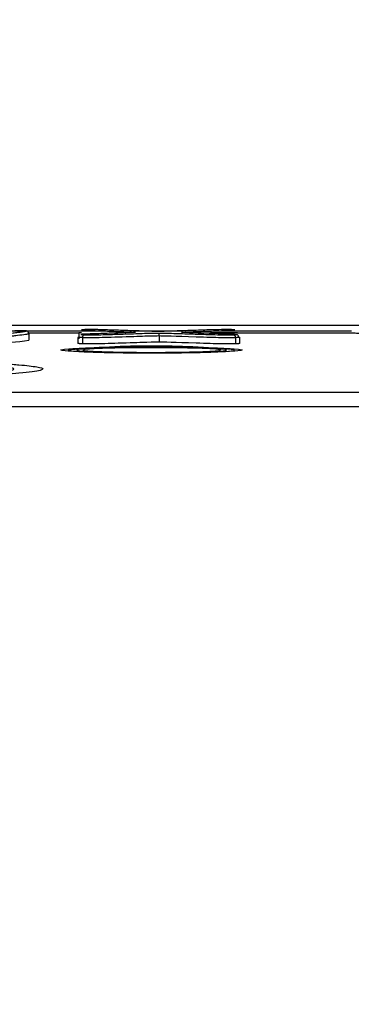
# Model space of a CAD drawing. Header units: millimetres. Extents: x 13 to 546, y 13 to 419.
# Tile 33 of 48: x 439.02 to 443.63, y 274.82 to 288.52. Entities that reach past the tile are written whole.
import ezdxf

# ---------------------------------------------------------------- set-up
doc = ezdxf.new("R2010")
doc.units = ezdxf.units.MM
doc.header["$LTSCALE"] = 2
doc.linetypes.add('SLD-Solid', pattern=[0])
doc.layers.add('DIMENSIONS', color=140, linetype='SLD-Solid', lineweight=25)
doc.styles.add('SLDTEXTSTYLE0', font='VERDANA.TTF')
doc.dimstyles.new('SLDDIMSTYLE3', dxfattribs={"dimtxt": 4.316016, "dimasz": 6.604, "dimexe": 0, "dimexo": 0.0625, "dimgap": 1.079004, "dimtad": 0, "dimtih": 1, "dimtoh": 1, "dimrnd": 1e-09, "dimzin": 12, "dimdsep": 46, "dimtxsty": 'SLDTEXTSTYLE0', "dimsah": 1, "dimcen": 0.09, "dimadec": 0, "dimazin": 3, "dimtfac": 1, "dimtmove": 0, "dimatfit": 0, "dimfxl": 0, "dimfrac": 2, "dimtolj": 1, "dimtzin": 12, "dimarcsym": 0})

# ---------------------------------------------------------------- blocks, each defined once
blk = doc.blocks.new('_D_11')
at = {"layer": 'DIMENSIONS'}
for p, q in [((415.841, 261.643), (415.841, 310.756)), ((453.472, 261.643), (453.472, 310.756)), ((415.841, 304.406), (403.141, 304.406)), ((428.289, 304.406), (426.839, 304.406)), ((426.839, 304.406), (426.839, 297.546)), ((441.114, 304.406), (442.563, 304.406)), ((442.563, 304.406), (442.563, 297.546)), ((453.472, 304.406), (466.172, 304.406)), ((426.839, 297.546), (428.289, 297.546)), ((442.563, 297.546), (441.114, 297.546))]:
    blk.add_line(p, q, dxfattribs=at)
for points in [[(415.841, 304.406), (409.237, 305.422), (409.237, 303.39)], [(453.472, 304.406), (460.076, 303.39), (460.076, 305.422)]]:
    blk.add_solid(points, dxfattribs=at)
at = {"layer": 'DIMENSIONS', "char_height": 4.2333, "attachment_point": 1, "style": 'SLDTEXTSTYLE0'}
for s, insert in [('37.6', (428.289, 310.749)), ('1.48', (428.289, 302.923))]:
    blk.add_mtext(s, dxfattribs=dict(at, insert=insert))

msp = doc.modelspace()

# ---------------------------------------------------------------- linework, layer by layer
for p, q in [((414.305115, 284.270721), (455.007764, 284.270721)), ((437.604603, 284.192155), (440.148737, 284.192155)), ((439.84451, 284.16567), (439.84451, 284.080719)), ((440.60679, 284.192155), (441.278605, 284.192155)), ((441.75127, 284.192155), (443.634927, 284.192155)), ((439.84451, 284.157463), (439.151015, 284.157463)), ((439.84451, 284.157346), (439.151026, 284.157346)), ((439.153872, 284.06355), (439.153872, 284.1485)), ((439.832679, 284.101351), (439.832679, 284.016401)), ((439.895796, 284.096361), (439.895796, 284.01141)), ((440.962774, 284.120306), (440.962774, 284.035355)), ((441.942044, 284.157463), (441.629665, 284.157463)), ((441.939569, 284.157346), (441.63304, 284.157346)), ((442.023202, 284.096344), (442.023202, 284.011393)), ((443.628062, 284.157463), (442.052124, 284.157463)), ((443.625894, 284.157346), (442.052124, 284.157346)), ((442.082156, 284.01587), (442.082156, 284.100821)), ((439.696458, 283.924919), (439.722002, 283.916679)), ((445.982073, 283.332572), (423.330838, 283.332572)), ((445.982073, 283.132685), (423.330838, 283.132688))]:
    msp.add_line(p, q)
at = {"flags": 128}
msp.add_lwpolyline([(440.856458, 283.88195), (440.565743, 283.883109), (440.290702, 283.886521), (440.04616, 283.892003), (439.845301, 283.89926), (439.698955, 283.9079), (439.615009, 283.917458), (439.597991, 283.927418), (439.648816, 283.937243), (439.764746, 283.946404), (439.939531, 283.954407), (440.163747, 283.96082), (440.425307, 283.965297), (440.710111, 283.967598), (441.002805, 283.967598), (441.287608, 283.965297), (441.549169, 283.96082), (441.773385, 283.954407), (441.948169, 283.946404), (442.064099, 283.937243), (442.114925, 283.927418), (442.097906, 283.917458), (442.013961, 283.9079), (441.867614, 283.89926), (441.666756, 283.892003), (441.422214, 283.886521), (441.147172, 283.883109), (440.856458, 283.88195)], dxfattribs=at)
for centre, radius, start, end in [((438.817038, 285.853948), 1.821533, 264.6978287, 280.6087721), ((439.93259, 284.101182), 0.037109, 103.257153, 187.4638953), ((440.875559, 271.502699), 12.478054, 84.783589, 95.4221954)]:
    msp.add_arc(centre, radius, start, end)
for points, knots in [([(439.112711, 284.190122), (439.101789, 284.190282), (439.089625, 284.190259), (439.066134, 284.190232), (439.054454, 284.190194), (439.019442, 284.190068), (438.99621, 284.189949), (438.926924, 284.189528), (438.881289, 284.189148), (438.745213, 284.187927), (438.654592, 284.187101), (438.473326, 284.18545), (438.382299, 284.184677), (438.269038, 284.183642), (438.246385, 284.183434), (438.201938, 284.182922), (438.179844, 284.182635), (438.151769, 284.181897), (438.143521, 284.181614), (438.128927, 284.180982), (438.120074, 284.180608), (438.125342, 284.179819), (438.13699, 284.179572), (438.156758, 284.179119), (438.167296, 284.17893), (438.178084, 284.178759)], [0, 0, 0, 0, 0.03125, 0.03125, 0.0625, 0.0625, 0.125, 0.125, 0.25, 0.25, 0.5, 0.5, 0.75, 0.75, 0.8125, 0.8125, 0.875, 0.875, 0.90625, 0.90625, 0.9375, 0.9375, 0.96875, 0.96875, 1, 1, 1, 1]), ([(439.117983, 284.189998), (439.113051, 284.190088), (439.097696, 284.190367), (439.059268, 284.19021), (438.960032, 284.189909), (438.778479, 284.188238), (438.532995, 284.186028), (438.353881, 284.18438), (438.268075, 284.18359)], [0, 0, 0, 0, 0.018825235, 0.058608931, 0.126778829, 0.364781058, 0.695695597, 1, 1, 1, 1]), ([(438.869816, 284.157559), (438.877126, 284.157817), (438.881044, 284.158154), (438.889227, 284.158797), (438.892739, 284.159127), (438.902872, 284.160122), (438.90905, 284.160793), (438.927188, 284.162809), (438.938621, 284.16416), (438.972366, 284.168217), (438.994426, 284.170926), (439.037697, 284.176351), (439.059452, 284.179063), (439.088189, 284.183163), (439.097038, 284.184538), (439.107521, 284.186619), (439.11054, 284.187315), (439.114635, 284.188714), (439.117821, 284.189429), (439.112711, 284.190122)], [0, 0, 0, 0, 0.03125, 0.03125, 0.0625, 0.0625, 0.125, 0.125, 0.25, 0.25, 0.5, 0.5, 0.75, 0.75, 0.875, 0.875, 0.9375, 0.9375, 1, 1, 1, 1]), ([(439.845826, 284.165667), (439.845863, 284.166022), (439.845956, 284.166922), (439.860892, 284.168049), (439.877095, 284.168668), (439.882694, 284.168882)], [0, 0, 0, 0, 0.298089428, 0.757457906, 1, 1, 1, 1]), ([(440.631714, 284.172875), (440.631542, 284.171899), (440.617693, 284.171018), (440.588353, 284.169374), (440.571258, 284.168618), (440.518629, 284.166383), (440.481517, 284.164947), (440.368282, 284.1607), (440.289499, 284.157973), (440.131669, 284.152531), (440.053611, 284.149782), (439.956597, 284.146326), (439.937207, 284.145634), (439.907847, 284.144606), (439.898401, 284.144252), (439.882954, 284.143436), (439.879173, 284.142976), (439.870509, 284.141569), (439.871711, 284.140592), (439.888155, 284.138788), (439.904084, 284.137975), (439.92408, 284.137302)], [0, 0, 0, 0, 0.0625, 0.0625, 0.125, 0.125, 0.25, 0.25, 0.5, 0.5, 0.75, 0.75, 0.8125, 0.8125, 0.84375, 0.84375, 0.875, 0.875, 0.9375, 0.9375, 1, 1, 1, 1]), ([(439.91145, 284.207911), (439.891957, 284.207241), (439.882879, 284.206291), (439.886801, 284.204414), (439.896119, 284.203528), (439.930518, 284.200989), (439.96245, 284.199458), (440.0627, 284.195084), (440.139825, 284.192458), (440.293813, 284.187208), (440.370256, 284.184561), (440.481229, 284.180479), (440.517655, 284.179101), (440.569171, 284.176943), (440.58595, 284.176208), (440.615964, 284.174652), (440.631186, 284.17382), (440.631714, 284.172875)], [0, 0, 0, 0, 0.0625, 0.0625, 0.125, 0.125, 0.25, 0.25, 0.5, 0.5, 0.75, 0.75, 0.875, 0.875, 0.9375, 0.9375, 1, 1, 1, 1]), ([(440.082989, 284.209137), (440.068301, 284.209317), (440.052786, 284.209381), (440.022155, 284.209532), (440.006826, 284.209601), (439.959968, 284.209344), (439.933137, 284.208695), (439.91145, 284.207911)], [0, 0, 0, 0, 0.25, 0.25, 0.5, 0.5, 1, 1, 1, 1]), ([(440.94991, 284.183562), (440.925484, 284.183574), (440.903132, 284.183944), (440.861494, 284.184768), (440.841866, 284.185244), (440.784343, 284.186721), (440.747729, 284.187786), (440.639671, 284.191043), (440.570192, 284.193312), (440.432847, 284.197901), (440.364785, 284.200217), (440.261266, 284.20364), (440.226618, 284.204776), (440.174037, 284.206457), (440.156414, 284.207014), (440.120654, 284.20811), (440.103896, 284.208698), (440.082989, 284.209137)], [0, 0, 0, 0, 0.0625, 0.0625, 0.125, 0.125, 0.25, 0.25, 0.5, 0.5, 0.75, 0.75, 0.875, 0.875, 0.9375, 0.9375, 1, 1, 1, 1]), ([(441.982814, 284.207925), (441.963119, 284.208598), (441.935866, 284.208983), (441.880738, 284.208973), (441.853765, 284.208685), (441.778195, 284.207573), (441.732815, 284.206486), (441.603623, 284.203082), (441.526146, 284.200434), (441.371576, 284.195159), (441.293851, 284.192535), (441.174227, 284.188712), (441.133865, 284.18745), (441.070277, 284.185685), (441.048687, 284.185117), (441.003007, 284.184112), (440.978115, 284.183621), (440.94991, 284.183562)], [0, 0, 0, 0, 0.0625, 0.0625, 0.125, 0.125, 0.25, 0.25, 0.5, 0.5, 0.75, 0.75, 0.875, 0.875, 0.9375, 0.9375, 1, 1, 1, 1]), ([(442.029616, 284.143181), (442.016641, 284.143883), (441.999346, 284.144455), (441.966993, 284.145667), (441.950531, 284.146264), (441.900835, 284.148046), (441.867278, 284.149219), (441.766158, 284.152725), (441.697766, 284.155029), (441.56214, 284.159677), (441.495154, 284.162026), (441.398918, 284.165683), (441.367437, 284.166921), (441.323579, 284.168881), (441.309541, 284.169547), (441.285326, 284.170959), (441.274094, 284.171729), (441.274546, 284.172569)], [0, 0, 0, 0, 0.0625, 0.0625, 0.125, 0.125, 0.25, 0.25, 0.5, 0.5, 0.75, 0.75, 0.875, 0.875, 0.9375, 0.9375, 1, 1, 1, 1]), ([(441.274546, 284.172569), (441.276062, 284.17351), (441.291064, 284.174344), (441.320914, 284.1759), (441.337506, 284.176635), (441.388741, 284.178801), (441.425113, 284.180188), (441.535534, 284.184295), (441.611477, 284.186957), (441.76459, 284.192243), (441.84221, 284.194855), (441.940329, 284.199298), (441.970206, 284.200902), (442.001909, 284.203496), (442.011004, 284.204411), (442.013063, 284.206297), (442.002784, 284.207253), (441.982813, 284.207925)], [0, 0, 0, 0, 0.0625, 0.0625, 0.125, 0.125, 0.25, 0.25, 0.5, 0.5, 0.75, 0.75, 0.875, 0.875, 0.9375, 0.9375, 1, 1, 1, 1]), ([(441.274546, 284.172569), (441.276749, 284.172421), (441.279682, 284.172223), (441.282955, 284.171778), (441.28392, 284.171347), (441.284212, 284.171217)], [0, 0, 0, 0, 0.677567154, 0.902569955, 1, 1, 1, 1]), ([(441.316743, 284.16934), (441.30372, 284.169987), (441.288752, 284.17073), (441.282396, 284.171501), (441.282619, 284.171467), (441.282648, 284.171462)], [0, 0, 0, 0, 0.853538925, 0.98105642, 1, 1, 1, 1]), ([(441.985238, 284.144887), (441.964439, 284.145709), (441.906727, 284.147988), (441.748815, 284.153288), (441.549143, 284.160387), (441.367605, 284.166267), (441.317958, 284.169267), (441.316743, 284.16934)], [0, 0, 0, 0, 0.096644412, 0.268175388, 0.676569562, 0.992081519, 1, 1, 1, 1]), ([(441.507909, 284.161729), (441.51278, 284.161894), (441.594405, 284.164656), (441.706725, 284.168027), (441.854366, 284.170247), (441.922613, 284.170453), (441.973955, 284.169988), (441.998882, 284.169266), (442.011129, 284.168912)], [0, 0, 0, 0, 0.034589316, 0.579590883, 0.740804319, 0.836867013, 0.919846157, 1, 1, 1, 1]), ([(442.011129, 284.168912), (442.011143, 284.168911), (442.021857, 284.168551), (442.040655, 284.167704), (442.05454, 284.166061), (442.048296, 284.163436), (441.991095, 284.159221), (441.90064, 284.155088), (441.824257, 284.152459), (441.799598, 284.151611)], [0, 0, 0, 0, 0.000100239, 0.075451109, 0.152807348, 0.24596546, 0.456230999, 0.824451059, 1, 1, 1, 1]), ([(439.151723, 284.150447), (439.156279, 284.149793), (439.155705, 284.148708), (439.150001, 284.147192), (439.142755, 284.145266), (439.127237, 284.142726), (439.103447, 284.139573), (439.075259, 284.135836), (439.038399, 284.131215), (438.992869, 284.125708), (438.962093, 284.121986), (438.940108, 284.119543), (438.926913, 284.11838), (438.91709, 284.117513), (438.907211, 284.116917), (438.897278, 284.11659)], [0.2644980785, 0.2644980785, 0.2644980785, 0.2644980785, 0.3146551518, 0.3146551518, 0.3146551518, 0.3771551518, 0.3771551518, 0.3771551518, 0.4396551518, 0.4396551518, 0.4396551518, 0.5021551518, 0.5021551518, 0.5021551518, 0.5501570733, 0.5501570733, 0.5501570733, 0.5501570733]), ([(439.895796, 284.096361), (439.895781, 284.096362), (439.879312, 284.096916), (439.85111, 284.098211), (439.831741, 284.100033), (439.834412, 284.101097), (439.83504, 284.101347)], [0, 0, 0, 0, 0.000368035, 0.425809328, 0.864814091, 1, 1, 1, 1]), ([(439.849004, 284.103891), (439.851258, 284.10413), (439.859664, 284.105021), (439.881328, 284.105634), (439.897185, 284.106082)], [0, 0, 0, 0, 0.268073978, 1, 1, 1, 1]), ([(440.962774, 284.120306), (440.931517, 284.120284), (440.87459, 284.119041), (440.791995, 284.116578), (440.721967, 284.114489), (440.607161, 284.110711), (440.447574, 284.105245), (440.30366, 284.100315), (440.186344, 284.097166), (440.095627, 284.095797), (440.010924, 284.094519), (439.944314, 284.094707), (439.895796, 284.096361)], [0, 0, 0, 0, 0.2499911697, 0.2499911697, 0.2499911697, 0.4999911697, 0.4999911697, 0.4999911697, 0.7499911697, 0.7499911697, 0.7499911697, 0.9999911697, 0.9999911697, 0.9999911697, 0.9999911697]), ([(440.962774, 284.035355), (440.931517, 284.035333), (440.87459, 284.034091), (440.791995, 284.031627), (440.721967, 284.029538), (440.607161, 284.025761), (440.447574, 284.020294), (440.30366, 284.015365), (440.186344, 284.012216), (440.095627, 284.010847), (440.010924, 284.009569), (439.944314, 284.009757), (439.895796, 284.01141)], [0, 0, 0, 0, 0.2499911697, 0.2499911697, 0.2499911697, 0.4999911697, 0.4999911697, 0.4999911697, 0.7499911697, 0.7499911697, 0.7499911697, 0.9999911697, 0.9999911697, 0.9999911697, 0.9999911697]), ([(439.92408, 284.137302), (439.943874, 284.136627), (439.971765, 284.136274), (440.026981, 284.136335), (440.053878, 284.136636), (440.1295, 284.137774), (440.174935, 284.138861), (440.304545, 284.142279), (440.382418, 284.144933), (440.537642, 284.150222), (440.615612, 284.152856), (440.735765, 284.156689), (440.776397, 284.157954), (440.840899, 284.15969), (440.862895, 284.160244), (440.909945, 284.1612), (440.935563, 284.161627), (440.963633, 284.161647)], [0, 0, 0, 0, 0.0625, 0.0625, 0.125, 0.125, 0.25, 0.25, 0.5, 0.5, 0.75, 0.75, 0.875, 0.875, 0.9375, 0.9375, 1, 1, 1, 1]), ([(440.962774, 284.120306), (440.962774, 284.124777), (440.962791, 284.129336), (440.962823, 284.133606), (440.962855, 284.137876), (440.962902, 284.141974), (440.962962, 284.145561), (440.963022, 284.149149), (440.963096, 284.152326), (440.963177, 284.154828), (440.963259, 284.157332), (440.96335, 284.159229), (440.963443, 284.160363), (440.963475, 284.160743), (440.963507, 284.161042), (440.963539, 284.161257), (440.96357, 284.161466), (440.963601, 284.161597), (440.963633, 284.161647)], [0, 0, 0, 0, 0.00001342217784, 0.00001342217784, 0.00001342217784, 0.00002684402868, 0.00002684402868, 0.00002684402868, 0.00004027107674, 0.00004027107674, 0.00004027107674, 0.00005370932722, 0.00005370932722, 0.00005370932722, 0.00005815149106, 0.00005815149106, 0.00005815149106, 0.00006254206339, 0.00006254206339, 0.00006254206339, 0.00006254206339]), ([(442.023202, 284.096344), (441.973148, 284.094634), (441.905617, 284.094472), (441.820609, 284.095857), (441.734731, 284.097256), (441.61951, 284.100402), (441.474948, 284.105295), (441.182401, 284.115197), (441.011676, 284.1202), (440.962774, 284.120306)], [0, 0, 0, 0, 0.25, 0.25, 0.25, 0.5, 0.5, 0.5, 1, 1, 1, 1]), ([(442.023202, 284.011393), (441.973148, 284.009683), (441.905617, 284.009521), (441.820609, 284.010906), (441.734731, 284.012306), (441.61951, 284.015452), (441.474948, 284.020345), (441.182401, 284.030246), (441.011676, 284.03525), (440.962774, 284.035355)], [0, 0, 0, 0, 0.25, 0.25, 0.25, 0.5, 0.5, 0.5, 1, 1, 1, 1]), ([(440.963633, 284.161647), (440.991108, 284.161587), (441.015369, 284.161077), (441.060947, 284.160051), (441.082511, 284.159484), (441.14617, 284.157738), (441.18703, 284.156505), (441.307957, 284.152754), (441.386313, 284.150169), (441.541609, 284.144952), (441.619318, 284.142328), (441.747358, 284.138895), (441.791832, 284.137791), (441.866375, 284.136612), (441.892991, 284.136299), (441.947829, 284.13624), (441.975261, 284.136613), (441.994886, 284.137284)], [0, 0, 0, 0, 0.0625, 0.0625, 0.125, 0.125, 0.25, 0.25, 0.5, 0.5, 0.75, 0.75, 0.875, 0.875, 0.9375, 0.9375, 1, 1, 1, 1]), ([(441.994917, 284.137285), (442.017272, 284.138047), (442.035145, 284.138986), (442.044844, 284.140549), (442.041622, 284.141089), (442.036962, 284.142143), (442.034819, 284.142672), (442.029616, 284.143181)], [0, 0, 0, 0, 0.5, 0.5, 0.75, 0.75, 1, 1, 1, 1]), ([(442.080661, 284.100823), (442.080899, 284.10037), (442.081443, 284.099334), (442.059566, 284.097762), (442.035815, 284.096836), (442.023202, 284.096344)], [0, 0, 0, 0, 0.267264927, 0.610876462, 1, 1, 1, 1]), ([(442.066755, 284.103713), (442.06676, 284.108958), (442.065727, 284.114207), (442.061958, 284.123905), (442.059225, 284.128353), (442.052497, 284.135474), (442.048339, 284.138326), (442.039309, 284.142209), (442.034435, 284.143243), (442.029616, 284.143181)], [0, 0, 0, 0, 0.251753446, 0.251753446, 0.501206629, 0.501206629, 0.750368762, 0.750368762, 1, 1, 1, 1]), ([(442.066755, 284.103713), (442.074204, 284.102885), (442.082783, 284.101932), (442.080908, 284.100952), (442.080661, 284.100823)], [0, 0, 0, 0, 0.868247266, 1, 1, 1, 1]), ([(443.908665, 284.153354), (443.896006, 284.153754), (443.870687, 284.154554), (443.82701, 284.155532), (443.772234, 284.156454), (443.704836, 284.157195), (443.652204, 284.157296), (443.625894, 284.157346)], [0, 0, 0, 0, 0.164899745, 0.329788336, 0.497477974, 0.748795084, 1, 1, 1, 1]), ([(439.722002, 283.916679), (439.722026, 283.916671), (439.735666, 283.912262), (439.853598, 283.903953), (440.106348, 283.893719), (440.453575, 283.887041), (440.843654, 283.884624), (441.235546, 283.886753), (441.585793, 283.893182), (441.849064, 283.903194), (442.000965, 283.914364), (442.002012, 283.92191), (442.00244, 283.924996)], [0, 0, 0, 0, 0.000199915, 0.115222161, 0.230244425, 0.345266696, 0.460288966, 0.575311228, 0.690333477, 0.805355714, 0.920377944, 1, 1, 1, 1]), ([(441.896458, 283.924918), (441.896291, 283.920236), (441.869027, 283.915637), (441.764015, 283.907071), (441.686188, 283.903154), (441.494306, 283.896622), (441.378645, 283.893967), (441.128997, 283.890413), (440.992247, 283.889472), (440.721183, 283.889468), (440.584968, 283.890395), (440.333526, 283.893975), (440.219373, 283.896596), (440.02534, 283.903217), (439.948649, 283.907105), (439.843686, 283.915677), (439.816384, 283.920293), (439.816531, 283.929604), (439.843925, 283.934217), (439.949475, 283.942795), (440.026703, 283.946685), (440.220825, 283.953276), (440.335289, 283.955892), (440.58658, 283.95945), (440.722817, 283.960372), (440.99388, 283.960366), (441.130628, 283.959431), (441.380559, 283.955886), (441.496279, 283.953238), (441.688064, 283.946696), (441.765426, 283.942775), (441.86977, 283.934192), (441.896624, 283.9296), (441.896458, 283.924918)], [0, 0, 0, 0, 0.0625, 0.0625, 0.125, 0.125, 0.1875, 0.1875, 0.25, 0.25, 0.3125, 0.3125, 0.375, 0.375, 0.4375, 0.4375, 0.5, 0.5, 0.5625, 0.5625, 0.625, 0.625, 0.6875, 0.6875, 0.75, 0.75, 0.8125, 0.8125, 0.875, 0.875, 0.9375, 0.9375, 1, 1, 1, 1]), ([(439.895796, 284.01141), (439.880155, 284.012023), (439.860502, 284.012792), (439.846083, 284.013909), (439.841212, 284.014397), (439.837382, 284.014895), (439.834618, 284.015402), (439.832834, 284.01594), (439.83286, 284.016273), (439.83287, 284.016401)], [0, 0, 0, 0, 0.43229865, 0.543241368, 0.654186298, 0.709612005, 0.820545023, 0.931472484, 1, 1, 1, 1]), ([(439.90838, 283.925721), (439.905326, 283.92429), (439.89584, 283.919847), (439.967262, 283.91194), (440.124542, 283.902923), (440.379876, 283.896014), (440.686389, 283.892175), (441.012039, 283.892061), (441.323676, 283.895809), (441.582868, 283.902731), (441.754579, 283.9122), (441.811278, 283.920027), (441.814026, 283.924257), (441.814458, 283.924921)], [0, 0, 0, 0, 0.041697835, 0.129473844, 0.235482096, 0.344371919, 0.446491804, 0.555451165, 0.66126373, 0.769583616, 0.876504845, 0.980596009, 1, 1, 1, 1]), ([(441.814458, 283.924921), (441.814627, 283.928999), (441.791018, 283.933027), (441.704664, 283.940537), (441.64121, 283.94405), (441.402243, 283.952945), (441.172898, 283.956746), (440.820716, 283.957807), (440.700044, 283.957353), (440.473889, 283.955032), (440.36621, 283.953162), (440.178347, 283.948244), (440.098667, 283.945175), (439.976439, 283.93824), (439.933896, 283.934427), (439.912881, 283.930414)], [0, 0, 0, 0, 0.125, 0.125, 0.25, 0.25, 0.5, 0.5, 0.625, 0.625, 0.75, 0.75, 0.875, 0.875, 1, 1, 1, 1]), ([(442.081666, 284.015867), (442.081915, 284.015822), (442.084876, 284.015275), (442.079033, 284.014451), (442.068435, 284.013514), (442.057845, 284.012851), (442.043308, 284.012126), (442.03074, 284.011668), (442.023202, 284.011393)], [0, 0, 0, 0, 0.027681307, 0.330028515, 0.479007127, 0.627951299, 0.77684986, 1, 1, 1, 1]), ([(430.124913, 283.621984), (430.098838, 283.624827), (429.984868, 283.637251), (429.956179, 283.657224), (429.99217, 283.680561), (430.104226, 283.700338), (430.323588, 283.723302), (430.709655, 283.74873), (431.318438, 283.774274), (431.945399, 283.791626), (432.496589, 283.802603), (433.052224, 283.81122), (433.772703, 283.818418), (434.55903, 283.82088), (435.245297, 283.819451), (435.825125, 283.815677), (436.498957, 283.808186), (437.244918, 283.795032), (437.994259, 283.77428), (438.503457, 283.752909), (438.825228, 283.734121), (439.079045, 283.71518), (439.282966, 283.690635), (439.362263, 283.669083), (439.33874, 283.657657), (439.335815, 283.656236)], [0, 0, 0, 0, 0.016385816, 0.071619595, 0.108545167, 0.145190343, 0.182145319, 0.24132554, 0.30176165, 0.362197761, 0.391809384, 0.421453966, 0.476654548, 0.531888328, 0.5688139, 0.605459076, 0.642414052, 0.701594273, 0.762030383, 0.822466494, 0.852078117, 0.881722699, 0.936923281, 0.992157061, 1, 1, 1, 1]), ([(438.244753, 283.580535), (438.811179, 283.610067), (439.045025, 283.645591), (438.761099, 283.715491), (438.252882, 283.747513), (436.691848, 283.793863), (435.691572, 283.806631), (433.62134, 283.806631), (432.621063, 283.793863), (431.060029, 283.747513), (430.551813, 283.715491), (430.267886, 283.645591), (430.501733, 283.610067), (431.068158, 283.580535)], [0, 0, 0, 0, 0.166666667, 0.166666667, 0.333333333, 0.333333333, 0.5, 0.5, 0.666666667, 0.666666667, 0.833333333, 0.833333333, 1, 1, 1, 1]), ([(439.335815, 283.656236), (439.329908, 283.650955), (439.316558, 283.639018), (439.207586, 283.620666), (438.989821, 283.597694), (438.603094, 283.572269), (437.994518, 283.546724), (437.367508, 283.529377), (436.816322, 283.51839), (436.260654, 283.509812), (435.540098, 283.502328), (434.951032, 283.501265), (434.656456, 283.500733)], [0, 0, 0, 0, 0.0642815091, 0.1452785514, 0.2269603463, 0.3577667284, 0.4913490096, 0.6249312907, 0.6903820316, 0.7559056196, 0.8779347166, 1, 1, 1, 1])]:
    msp.add_open_spline(points, degree=3, knots=knots)
for points in [[(439.151723, 284.150447), (439.151723, 284.172292), (439.133923, 284.190286), (439.112711, 284.190122)], [(442.023202, 284.096344), (442.023202, 284.117276), (442.009727, 284.13678), (441.994917, 284.137285)]]:
    msp.add_open_spline(points, degree=3)

# ---------------------------------------------------------------- dimensions: what is measured, and where the dimension line sits
at = {"layer": 'DIMENSIONS'}
dim = msp.add_linear_dim(base=(453.471675, 304.405833), p1=(415.841235, 259.103179), p2=(453.471675, 259.103179), dimstyle='SLDDIMSTYLE3', dxfattribs=at)
dim.commit()
dim.dimension.update_dxf_attribs({"geometry": '_D_11', "text_midpoint": (434.701394, 304.405833), "dimtype": 160})

doc.saveas('drawing.dxf')
